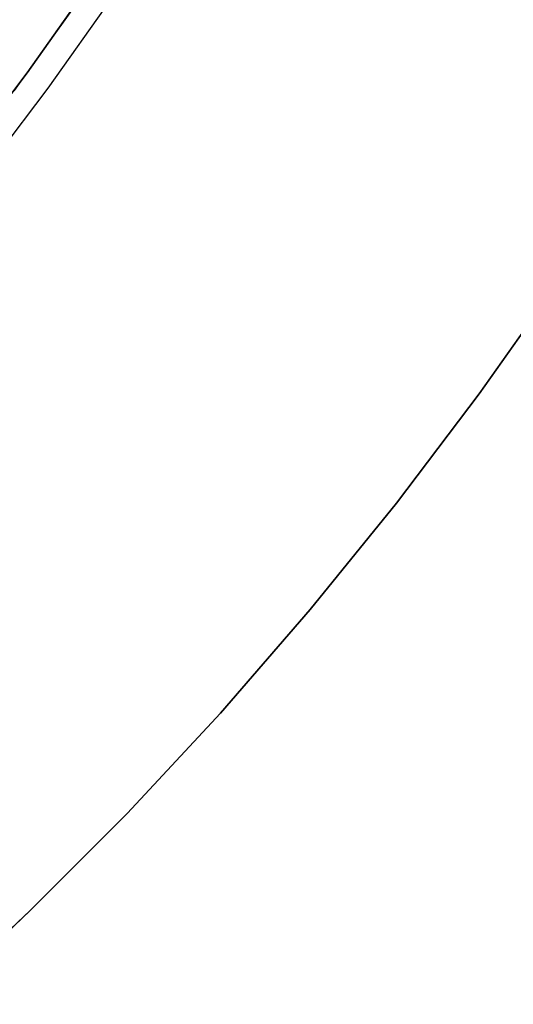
# Model space of a CAD drawing. Header units: millimetres. Extents: x 9001 to 10165, y -167 to 850.
# Tile 151 of 216: x 9642 to 9653, y 418 to 440. Entities that reach past the tile are written whole.
import ezdxf

# ---------------------------------------------------------------- set-up
doc = ezdxf.new("R2010")
doc.units = ezdxf.units.MM
doc.layers.add('1', color=7, linetype='Continuous')
doc.layers.add('COLOR EXT', color=7, linetype='Continuous')

msp = doc.modelspace()

# ---------------------------------------------------------------- linework, layer by layer
at = {"layer": '1', "color": 29, "true_color": 0x4d342b}
for p, q in [((9643.77, 440.643, 46.264), (9642.266, 438.514, 46.264)), ((9642.266, 438.514, 34.462), (9643.77, 440.643, 34.462)), ((9643.77, 440.643, 40.363), (9642.266, 438.514, 40.363)), ((9644.229, 440.331, 65.657), (9642.714, 438.186, 65.657)), ((9642.266, 438.514, 46.264), (9640.689, 436.439, 46.264)), ((9640.689, 436.439, 34.462), (9642.266, 438.514, 34.462)), ((9642.266, 438.514, 40.363), (9640.689, 436.439, 40.363)), ((9642.714, 438.186, 65.657), (9641.125, 436.095, 65.657)), ((9652.036, 431.582, 65.657), (9653.74, 434.004, 65.657)), ((9652.036, 431.582, 59.568), (9653.74, 434.004, 59.568)), ((9653.74, 434.004, 62.612), (9652.036, 431.582, 62.612)), ((9650.249, 429.219, 65.657), (9652.036, 431.582, 65.657)), ((9650.249, 429.219, 59.568), (9652.036, 431.582, 59.568)), ((9652.036, 431.582, 62.612), (9650.249, 429.219, 62.612)), ((9648.384, 426.918, 65.657), (9650.249, 429.219, 65.657)), ((9648.384, 426.918, 59.568), (9650.249, 429.219, 59.568)), ((9650.249, 429.219, 62.612), (9648.384, 426.918, 62.612)), ((9646.441, 424.683, 65.657), (9648.384, 426.918, 65.657)), ((9646.441, 424.683, 59.568), (9648.384, 426.918, 59.568)), ((9648.384, 426.918, 62.612), (9646.441, 424.683, 62.612)), ((9644.423, 422.514, 65.657), (9646.441, 424.683, 65.657)), ((9644.423, 422.514, 59.568), (9646.441, 424.683, 59.568)), ((9646.441, 424.683, 62.612), (9644.423, 422.514, 62.612)), ((9642.332, 420.416, 65.657), (9644.423, 422.514, 65.657)), ((9642.332, 420.416, 59.568), (9644.423, 422.514, 59.568)), ((9644.423, 422.514, 62.612), (9642.332, 420.416, 62.612)), ((9640.171, 418.39, 65.657), (9642.332, 420.416, 65.657)), ((9640.171, 418.39, 59.568), (9642.332, 420.416, 59.568)), ((9642.332, 420.416, 62.612), (9640.171, 418.39, 62.612))]:
    msp.add_line(p, q, dxfattribs=at)
at = {"layer": 'COLOR EXT', "color": 30, "true_color": 0xff8d00}
for p, q in [((9643.494, 440.241, 34.462), (9641.987, 438.136, 34.462)), ((9643.494, 440.241, -31.038), (9641.987, 438.136, -31.038)), ((9643.494, 440.241, 1.712), (9641.987, 438.136, 1.712))]:
    msp.add_line(p, q, dxfattribs=at)

doc.saveas('drawing.dxf')
